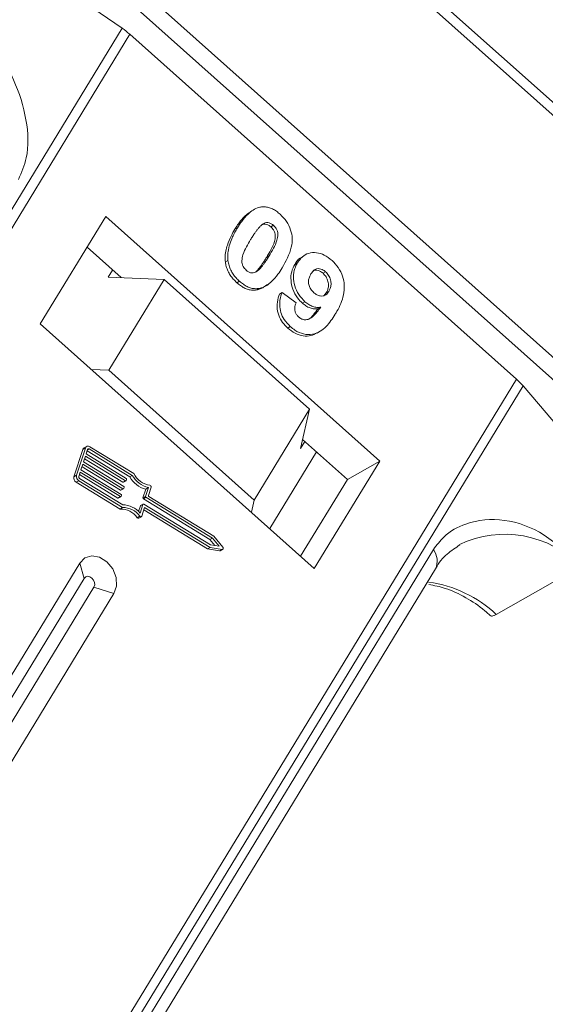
# Model space of a CAD drawing. Header units: millimetres. Extents: x 1678 to 3141, y 466 to 1499.
# Tile 39 of 81: x 2547 to 2566, y 1306 to 1343. Entities that reach past the tile are written whole.
import ezdxf

# ---------------------------------------------------------------- set-up
doc = ezdxf.new("R2010")
doc.units = ezdxf.units.MM

msp = doc.modelspace()

# ---------------------------------------------------------------- linework, layer by layer
at = {"color": 7, "linetype": 'Continuous', "lineweight": 15}
for p, q in [((2556.729, 1348.184), (2581.537, 1326.036)), ((2581.725, 1326.344), (2557.502, 1347.97)), ((2546.712, 1347.303), (2568.96, 1327.44)), ((2569.387, 1327.885), (2547.661, 1347.281)), ((2545.746, 1345.915), (2550.765, 1342.458)), ((2550.765, 1342.458), (2528.885, 1306.5)), ((2529.161, 1306.254), (2551.053, 1342.232)), ((2551.053, 1342.232), (2565.409, 1329.415)), ((2550.156, 1335.455), (2547.728, 1331.465)), ((2560.33, 1326.372), (2550.156, 1335.455)), ((2555.523, 1335.621), (2555.427, 1335.566)), ((2555.05, 1335.041), (2554.954, 1334.987)), ((2556.388, 1335.132), (2556.292, 1335.077)), ((2550.725, 1333.189), (2549.463, 1334.316)), ((2556.224, 1333.993), (2556.128, 1333.938)), ((2557.556, 1334.029), (2557.46, 1333.974)), ((2554.696, 1333.827), (2554.6, 1333.772)), ((2557.275, 1333.736), (2557.179, 1333.681)), ((2550.254, 1333.209), (2550.412, 1333.469)), ((2550.254, 1333.209), (2552.322, 1333.121)), ((2558.227, 1333.35), (2558.323, 1333.405)), ((2552.322, 1333.121), (2550.268, 1329.745)), ((2557.727, 1328.295), (2552.322, 1333.121)), ((2555.124, 1333.055), (2555.028, 1333)), ((2556.14, 1332.918), (2556.236, 1332.973)), ((2555.856, 1332.786), (2555.76, 1332.731)), ((2556.704, 1332.633), (2556.608, 1332.578)), ((2556.704, 1332.633), (2557.225, 1332.248)), ((2558.346, 1332.622), (2558.254, 1332.516)), ((2558.442, 1332.677), (2558.346, 1332.622)), ((2557.556, 1332.292), (2557.46, 1332.237)), ((2558.141, 1332.087), (2558.045, 1332.032)), ((2547.728, 1331.465), (2557.903, 1322.382)), ((2557.012, 1331.369), (2556.916, 1331.314)), ((2558.004, 1331.128), (2558.1, 1331.183)), ((2550.268, 1329.745), (2549.624, 1329.773)), ((2555.673, 1324.92), (2550.268, 1329.745)), ((2565.409, 1329.415), (2543.517, 1293.437)), ((2543.775, 1293.207), (2565.655, 1329.165)), ((2565.655, 1329.165), (2568.182, 1326.194)), ((2555.673, 1324.92), (2557.727, 1328.295)), ((2557.727, 1328.295), (2557.394, 1326.835)), ((2557.552, 1327.094), (2557.394, 1326.835)), ((2559.13, 1325.685), (2557.47, 1327.168)), ((2549.308, 1326.799), (2548.978, 1325.787)), ((2549.404, 1326.854), (2549.075, 1325.842)), ((2549.308, 1326.799), (2549.404, 1326.854)), ((2549.451, 1326.913), (2549.355, 1326.858)), ((2549.486, 1326.804), (2549.431, 1326.635)), ((2549.431, 1326.635), (2550.92, 1325.723)), ((2549.469, 1326.751), (2551.048, 1325.783)), ((2549.541, 1326.821), (2549.481, 1326.786)), ((2551.144, 1325.838), (2549.541, 1326.821)), ((2551.197, 1325.907), (2549.569, 1326.905)), ((2557.984, 1326.709), (2556.249, 1323.858)), ((2549.308, 1326.256), (2549.239, 1326.045)), ((2550.796, 1325.343), (2549.308, 1326.256)), ((2549.404, 1326.551), (2549.335, 1326.34)), ((2549.335, 1326.34), (2550.824, 1325.428)), ((2549.373, 1326.456), (2550.797, 1325.583)), ((2550.893, 1325.638), (2549.404, 1326.551)), ((2557.903, 1322.382), (2560.33, 1326.372)), ((2560.33, 1326.372), (2559.13, 1325.685)), ((2549.212, 1325.96), (2549.157, 1325.792)), ((2549.181, 1325.866), (2550.604, 1324.993)), ((2550.7, 1325.048), (2549.212, 1325.96)), ((2549.239, 1326.045), (2550.728, 1325.132)), ((2549.277, 1326.161), (2550.7, 1325.288)), ((2549.075, 1325.842), (2548.978, 1325.787)), ((2549.06, 1325.585), (2549.157, 1325.64)), ((2549.06, 1325.585), (2550.689, 1324.587)), ((2549.157, 1325.64), (2550.785, 1324.642)), ((2549.184, 1325.724), (2550.787, 1324.742)), ((2550.797, 1325.583), (2550.893, 1325.638)), ((2550.816, 1325.582), (2550.912, 1325.637)), ((2550.934, 1325.689), (2550.92, 1325.647)), ((2551.048, 1325.783), (2551.144, 1325.838)), ((2557.396, 1322.835), (2559.13, 1325.685)), ((2550.7, 1325.288), (2550.796, 1325.343)), ((2550.72, 1325.287), (2550.816, 1325.342)), ((2550.838, 1325.394), (2550.824, 1325.352)), ((2551.646, 1325.327), (2551.54, 1325.001)), ((2551.636, 1325.056), (2551.742, 1325.382)), ((2551.646, 1325.327), (2551.742, 1325.382)), ((2551.746, 1325.09), (2551.845, 1325.395)), ((2550.604, 1324.993), (2550.7, 1325.048)), ((2550.624, 1324.992), (2550.72, 1325.047)), ((2550.741, 1325.099), (2550.728, 1325.057)), ((2551.548, 1324.771), (2551.452, 1324.716)), ((2551.54, 1325.001), (2551.636, 1325.056)), ((2551.554, 1324.968), (2551.65, 1325.023)), ((2551.554, 1324.968), (2554.028, 1323.451)), ((2551.567, 1324.77), (2554.042, 1323.253)), ((2554.124, 1323.506), (2551.65, 1325.023)), ((2554.168, 1323.58), (2551.759, 1325.057)), ((2555.569, 1324.465), (2555.673, 1324.92)), ((2550.689, 1324.587), (2550.785, 1324.642)), ((2551.444, 1324.706), (2551.376, 1324.496)), ((2551.434, 1324.435), (2551.54, 1324.761)), ((2551.444, 1324.706), (2551.54, 1324.761)), ((2551.495, 1324.321), (2551.602, 1324.648)), ((2551.571, 1324.553), (2553.935, 1323.104)), ((2551.602, 1324.648), (2554.031, 1323.159)), ((2551.424, 1324.319), (2551.328, 1324.265)), ((2551.384, 1324.247), (2551.48, 1324.302)), ((2554.028, 1323.451), (2554.124, 1323.506)), ((2554.028, 1323.451), (2554.212, 1323.227)), ((2554.373, 1323.202), (2554.124, 1323.506)), ((2554.507, 1323.167), (2554.168, 1323.58)), ((2562.324, 1323.079), (2547.011, 1297.913)), ((2553.935, 1323.104), (2554.031, 1323.159)), ((2553.935, 1323.104), (2554.385, 1323.034)), ((2554.031, 1323.159), (2554.481, 1323.089)), ((2554.042, 1323.253), (2554.373, 1323.202)), ((2554.481, 1323.089), (2554.385, 1323.034)), ((2554.407, 1323.038), (2554.504, 1323.093)), ((2549.192, 1322.581), (2543.589, 1313.374)), ((2549.192, 1322.581), (2549.358, 1322.01)), ((2547.091, 1297.2), (2562.403, 1322.366)), ((2564.661, 1320.67), (2567.781, 1322.454)), ((2549.358, 1322.01), (2543.756, 1312.803)), ((2544.118, 1312.48), (2549.721, 1321.687)), ((2550.464, 1321.446), (2549.721, 1321.687)), ((2544.861, 1312.239), (2550.464, 1321.446))]:
    msp.add_line(p, q, dxfattribs=at)
at = {"color": 7, "linetype": 'Continuous', "lineweight": 15, "flags": 128}
for points in [[(2551.495, 1324.321), (2551.491, 1324.312), (2551.484, 1324.304), (2551.475, 1324.299), (2551.464, 1324.298), (2551.454, 1324.299), (2551.443, 1324.303), (2551.433, 1324.31), (2551.424, 1324.319)], [(2554.385, 1323.034), (2554.398, 1323.034), (2554.407, 1323.038)], [(2554.507, 1323.167), (2554.515, 1323.154), (2554.52, 1323.14), (2554.521, 1323.126), (2554.519, 1323.113), (2554.513, 1323.102), (2554.505, 1323.094), (2554.494, 1323.089), (2554.481, 1323.089)], [(2550.464, 1321.446), (2550.558, 1321.724), (2550.541, 1322.046), (2550.416, 1322.363), (2550.201, 1322.627), (2549.929, 1322.798), (2549.642, 1322.849), (2549.383, 1322.773), (2549.192, 1322.581)], [(2549.721, 1321.687), (2549.748, 1321.766), (2549.743, 1321.858), (2549.707, 1321.948), (2549.646, 1322.024), (2549.569, 1322.072), (2549.487, 1322.087), (2549.413, 1322.065), (2549.358, 1322.01)]]:
    msp.add_lwpolyline(points, dxfattribs=at)
at = {"color": 7, "linetype": 'Continuous', "lineweight": 15}
for centre, radius, start, end in [((2549.111, 1340.053), 2.919, 48.3, 55.4851), ((2563.706, 1327.5), 2.562, 40.5117, 48.3488), ((2549.406, 1326.77), 0.102, 120.4269, 163.4444), ((2549.505, 1326.821), 0.106, 52.623, 161.8205), ((2549.52, 1326.793), 0.0352, 52.623, 161.8205), ((2551.932, 1326.284), 0.826, 207.2041, 260.741), ((2549.156, 1325.742), 0.183, 165.6218, 238.5679), ((2549.252, 1325.797), 0.183, 165.6218, 238.5679), ((2549.216, 1325.777), 0.0611, 165.6218, 238.5679), ((2550.808, 1325.599), 0.0191, 235.0302, 297.1104), ((2550.903, 1325.652), 0.0176, 232.623, 341.8205), ((2550.904, 1325.697), 0.0306, 345.6218, 58.5679), ((2551.879, 1326.253), 0.955, 209.4777, 255.8732), ((2551.975, 1326.308), 0.955, 209.4777, 255.8732), ((2550.711, 1325.304), 0.0191, 235.0302, 297.1104), ((2550.807, 1325.357), 0.0176, 232.623, 341.8205), ((2550.808, 1325.401), 0.0306, 345.6218, 58.5679), ((2551.788, 1325.411), 0.0595, 344.8052, 79.2918), ((2550.615, 1325.009), 0.0191, 235.0302, 297.1104), ((2550.711, 1325.062), 0.0176, 232.623, 341.8205), ((2550.712, 1325.106), 0.0306, 345.6218, 58.5679), ((2551.57, 1324.994), 0.0306, 165.6218, 238.5679), ((2551.557, 1324.756), 0.0176, 52.623, 161.8205), ((2551.666, 1325.049), 0.0306, 165.6218, 238.5679), ((2551.775, 1325.083), 0.0306, 165.6218, 238.5679), ((2550.715, 1323.845), 0.743, 34.3999, 92.0092), ((2550.811, 1323.9), 0.743, 34.3999, 92.0092), ((2550.789, 1323.912), 0.831, 39.0966, 90.145), ((2551.46, 1324.701), 0.0171, 120.4269, 163.4444), ((2551.366, 1324.288), 0.0444, 211.2221, 293.6206), ((2564.982, 1319.774), 3.875, 43.7505, 115.7639), ((2561.773, 1322.656), 0.694, 335.2609, 37.5221), ((2561.53, 1317.342), 4.569, 46.7565, 82.2104)]:
    msp.add_arc(centre, radius, start, end, dxfattribs=at)
for points, knots in [([(2546.916, 1336.834), (2547.03, 1337.096), (2547.32, 1337.766), (2547.255, 1339.078), (2546.771, 1340.642), (2545.78, 1342.228), (2544.76, 1343.051), (2544.252, 1343.46)], [0, 0, 0, 0, 0.125713, 0.321276, 0.524466, 0.763484, 1, 1, 1, 1]), ([(2555.05, 1335.041), (2555.101, 1335.122), (2555.217, 1335.305), (2555.461, 1335.589), (2555.708, 1335.769), (2555.886, 1335.806), (2555.906, 1335.81)], [0, 0, 0, 0, 0.2367308, 0.5375555, 0.9496679, 1, 1, 1, 1]), ([(2555.906, 1335.81), (2555.953, 1335.815), (2556.048, 1335.827), (2556.198, 1335.802), (2556.349, 1335.746), (2556.471, 1335.673), (2556.567, 1335.602), (2556.614, 1335.562), (2556.637, 1335.541)], [0, 0, 0, 0, 0.193776, 0.3936, 0.587864, 0.788908, 0.894169, 1, 1, 1, 1]), ([(2555.431, 1335.561), (2555.402, 1335.539), (2555.303, 1335.465), (2555.182, 1335.319), (2555.054, 1335.146), (2554.987, 1335.04), (2554.954, 1334.987)], [0, 0, 0, 0, 0.146046, 0.507383, 0.753348, 1, 1, 1, 1]), ([(2556.637, 1335.541), (2556.719, 1335.458), (2556.885, 1335.291), (2557.035, 1334.97), (2557.098, 1334.635), (2557.033, 1334.124), (2556.847, 1333.795), (2556.71, 1333.552)], [0, 0, 0, 0, 0.147566, 0.296688, 0.431278, 0.580404, 1, 1, 1, 1]), ([(2554.696, 1333.827), (2554.691, 1333.882), (2554.681, 1333.994), (2554.701, 1334.201), (2554.758, 1334.441), (2554.853, 1334.676), (2554.952, 1334.876), (2555.017, 1334.986), (2555.05, 1335.041)], [0, 0, 0, 0, 0.1184406, 0.2393457, 0.4595932, 0.6849248, 0.8422399, 1, 1, 1, 1]), ([(2555.539, 1334.605), (2555.564, 1334.645), (2555.614, 1334.727), (2555.686, 1334.834), (2555.752, 1334.927), (2555.814, 1335.006), (2555.879, 1335.083), (2555.929, 1335.126), (2555.954, 1335.148)], [0, 0, 0, 0, 0.205942, 0.411959, 0.558149, 0.704502, 0.851801, 1, 1, 1, 1]), ([(2555.954, 1335.148), (2555.994, 1335.177), (2556.061, 1335.225), (2556.176, 1335.24), (2556.28, 1335.211), (2556.349, 1335.165), (2556.384, 1335.136), (2556.388, 1335.132)], [0, 0, 0, 0, 0.334804, 0.542561, 0.750382, 0.970721, 1, 1, 1, 1]), ([(2555.971, 1335.158), (2555.976, 1335.161), (2556.008, 1335.18), (2556.081, 1335.183), (2556.184, 1335.156), (2556.253, 1335.11), (2556.288, 1335.081), (2556.292, 1335.077)], [0, 0, 0, 0, 0.056934, 0.351477, 0.64611, 0.958491, 1, 1, 1, 1]), ([(2556.292, 1335.077), (2556.326, 1335.042), (2556.388, 1334.978), (2556.443, 1334.856), (2556.459, 1334.701), (2556.418, 1334.478), (2556.293, 1334.218), (2556.183, 1334.032), (2556.128, 1333.938)], [0, 0, 0, 0, 0.104614, 0.188814, 0.273512, 0.444127, 0.719481, 1, 1, 1, 1]), ([(2556.388, 1335.132), (2556.422, 1335.097), (2556.484, 1335.032), (2556.539, 1334.911), (2556.555, 1334.756), (2556.514, 1334.533), (2556.389, 1334.273), (2556.279, 1334.087), (2556.224, 1333.993)], [0, 0, 0, 0, 0.1046136, 0.1888141, 0.2735119, 0.444127, 0.7194809, 1, 1, 1, 1]), ([(2554.954, 1334.987), (2554.905, 1334.903), (2554.797, 1334.718), (2554.655, 1334.377), (2554.577, 1334.046), (2554.595, 1333.825), (2554.6, 1333.772)], [0, 0, 0, 0, 0.236804, 0.527926, 0.885584, 1, 1, 1, 1]), ([(2555.373, 1333.464), (2555.333, 1333.508), (2555.268, 1333.578), (2555.219, 1333.705), (2555.21, 1333.858), (2555.253, 1334.079), (2555.381, 1334.335), (2555.486, 1334.514), (2555.539, 1334.605)], [0, 0, 0, 0, 0.12537, 0.20229, 0.279179, 0.464758, 0.730582, 1, 1, 1, 1]), ([(2556.128, 1333.938), (2556.102, 1333.898), (2556.052, 1333.817), (2555.981, 1333.709), (2555.914, 1333.615), (2555.852, 1333.536), (2555.787, 1333.459), (2555.737, 1333.415), (2555.712, 1333.393)], [0, 0, 0, 0, 0.20527, 0.410616, 0.55715, 0.703844, 0.851471, 1, 1, 1, 1]), ([(2556.224, 1333.993), (2556.198, 1333.953), (2556.148, 1333.871), (2556.077, 1333.764), (2556.01, 1333.67), (2555.948, 1333.591), (2555.883, 1333.514), (2555.833, 1333.47), (2555.808, 1333.448)], [0, 0, 0, 0, 0.20527, 0.410616, 0.55715, 0.703844, 0.851471, 1, 1, 1, 1]), ([(2557.466, 1333.963), (2557.436, 1333.949), (2557.314, 1333.893), (2557.237, 1333.772), (2557.179, 1333.681)], [0, 0, 0, 0, 0.249462, 1, 1, 1, 1]), ([(2557.275, 1333.736), (2557.33, 1333.814), (2557.441, 1333.972), (2557.689, 1334.11), (2557.978, 1334.132), (2558.286, 1334.041), (2558.468, 1333.897), (2558.562, 1333.823)], [0, 0, 0, 0, 0.197927, 0.397728, 0.597413, 0.790584, 1, 1, 1, 1]), ([(2554.6, 1333.772), (2554.609, 1333.716), (2554.629, 1333.602), (2554.691, 1333.435), (2554.78, 1333.277), (2554.873, 1333.156), (2554.958, 1333.065), (2555.005, 1333.022), (2555.028, 1333)], [0, 0, 0, 0, 0.192802, 0.391164, 0.584557, 0.784851, 0.892113, 1, 1, 1, 1]), ([(2555.124, 1333.055), (2555.082, 1333.094), (2554.998, 1333.173), (2554.889, 1333.313), (2554.797, 1333.468), (2554.742, 1333.611), (2554.71, 1333.732), (2554.701, 1333.795), (2554.696, 1333.827)], [0, 0, 0, 0, 0.192635, 0.388697, 0.582015, 0.783044, 0.890959, 1, 1, 1, 1]), ([(2556.71, 1333.552), (2556.659, 1333.471), (2556.542, 1333.288), (2556.303, 1333.01), (2556.058, 1332.83), (2555.882, 1332.792), (2555.856, 1332.786)], [0, 0, 0, 0, 0.237281, 0.538591, 0.932677, 1, 1, 1, 1]), ([(2557.179, 1333.681), (2557.134, 1333.594), (2557.044, 1333.418), (2557.021, 1333.089), (2557.096, 1332.748), (2557.249, 1332.447), (2557.398, 1332.299), (2557.46, 1332.237)], [0, 0, 0, 0, 0.209306, 0.420617, 0.622548, 0.840766, 1, 1, 1, 1]), ([(2557.556, 1332.292), (2557.475, 1332.377), (2557.311, 1332.546), (2557.168, 1332.878), (2557.113, 1333.218), (2557.157, 1333.514), (2557.239, 1333.669), (2557.275, 1333.736)], [0, 0, 0, 0, 0.210189, 0.421773, 0.623603, 0.837034, 1, 1, 1, 1]), ([(2558.562, 1333.823), (2558.644, 1333.739), (2558.809, 1333.572), (2558.963, 1333.243), (2559.034, 1332.891), (2558.987, 1332.426), (2558.831, 1332.083), (2558.701, 1331.863), (2558.679, 1331.826)], [0, 0, 0, 0, 0.148288, 0.297745, 0.443713, 0.607791, 0.934708, 1, 1, 1, 1]), ([(2555.808, 1333.448), (2555.767, 1333.419), (2555.701, 1333.372), (2555.586, 1333.356), (2555.484, 1333.384), (2555.414, 1333.43), (2555.379, 1333.459), (2555.373, 1333.464)], [0, 0, 0, 0, 0.3336776, 0.5404125, 0.7472639, 0.9612091, 1, 1, 1, 1]), ([(2557.888, 1332.628), (2557.847, 1332.67), (2557.771, 1332.748), (2557.702, 1332.898), (2557.68, 1333.042), (2557.706, 1333.19), (2557.752, 1333.274), (2557.779, 1333.324)], [0, 0, 0, 0, 0.213937, 0.398075, 0.583091, 0.751666, 1, 1, 1, 1]), ([(2557.779, 1333.324), (2557.814, 1333.374), (2557.87, 1333.456), (2557.984, 1333.523), (2558.093, 1333.527), (2558.212, 1333.491), (2558.283, 1333.436), (2558.323, 1333.405)], [0, 0, 0, 0, 0.29132, 0.465539, 0.641632, 0.798664, 1, 1, 1, 1]), ([(2557.855, 1333.44), (2557.867, 1333.447), (2557.909, 1333.474), (2557.998, 1333.471), (2558.116, 1333.437), (2558.187, 1333.381), (2558.227, 1333.35)], [0, 0, 0, 0, 0.1108045, 0.4037735, 0.6650323, 1, 1, 1, 1]), ([(2558.227, 1333.35), (2558.267, 1333.307), (2558.349, 1333.221), (2558.416, 1333.05), (2558.439, 1332.88), (2558.407, 1332.735), (2558.366, 1332.658), (2558.346, 1332.622)], [0, 0, 0, 0, 0.207955, 0.420406, 0.62732, 0.827707, 1, 1, 1, 1]), ([(2558.323, 1333.405), (2558.363, 1333.362), (2558.445, 1333.275), (2558.512, 1333.105), (2558.535, 1332.935), (2558.503, 1332.79), (2558.462, 1332.713), (2558.442, 1332.677)], [0, 0, 0, 0, 0.207955, 0.420406, 0.62732, 0.827707, 1, 1, 1, 1]), ([(2555.028, 1333), (2555.071, 1332.963), (2555.159, 1332.89), (2555.301, 1332.803), (2555.451, 1332.743), (2555.579, 1332.721), (2555.683, 1332.721), (2555.734, 1332.728), (2555.76, 1332.731)], [0, 0, 0, 0, 0.193594, 0.390501, 0.584817, 0.78683, 0.892868, 1, 1, 1, 1]), ([(2555.856, 1332.786), (2555.809, 1332.781), (2555.713, 1332.769), (2555.563, 1332.794), (2555.412, 1332.85), (2555.29, 1332.923), (2555.194, 1332.994), (2555.148, 1333.035), (2555.124, 1333.055)], [0, 0, 0, 0, 0.193769, 0.393564, 0.587886, 0.789131, 0.894283, 1, 1, 1, 1]), ([(2555.76, 1332.731), (2555.805, 1332.743), (2555.896, 1332.765), (2556.024, 1332.829), (2556.099, 1332.891), (2556.137, 1332.923)], [0, 0, 0, 0, 0.321894, 0.65008, 1, 1, 1, 1]), ([(2556.608, 1332.578), (2556.577, 1332.482), (2556.513, 1332.288), (2556.52, 1331.956), (2556.631, 1331.648), (2556.781, 1331.442), (2556.882, 1331.346), (2556.916, 1331.314)], [0, 0, 0, 0, 0.2411085, 0.4850425, 0.7081712, 0.9011518, 1, 1, 1, 1]), ([(2557.012, 1331.369), (2556.93, 1331.453), (2556.782, 1331.605), (2556.65, 1331.894), (2556.6, 1332.204), (2556.639, 1332.451), (2556.69, 1332.594), (2556.704, 1332.633)], [0, 0, 0, 0, 0.242788, 0.438865, 0.634801, 0.900936, 1, 1, 1, 1]), ([(2558.442, 1332.677), (2558.41, 1332.631), (2558.355, 1332.554), (2558.237, 1332.499), (2558.12, 1332.5), (2557.997, 1332.54), (2557.924, 1332.598), (2557.888, 1332.628)], [0, 0, 0, 0, 0.267394, 0.447214, 0.627122, 0.813065, 1, 1, 1, 1]), ([(2557.225, 1332.248), (2557.204, 1332.191), (2557.171, 1332.104), (2557.174, 1331.965), (2557.212, 1331.857), (2557.267, 1331.777), (2557.309, 1331.737), (2557.324, 1331.722)], [0, 0, 0, 0, 0.344714, 0.529059, 0.714209, 0.892196, 1, 1, 1, 1]), ([(2557.324, 1331.722), (2557.361, 1331.695), (2557.433, 1331.64), (2557.567, 1331.615), (2557.72, 1331.639), (2557.925, 1331.799), (2558.053, 1331.97), (2558.141, 1332.087)], [0, 0, 0, 0, 0.112015, 0.224355, 0.367768, 0.565827, 1, 1, 1, 1]), ([(2557.46, 1332.237), (2557.504, 1332.201), (2557.593, 1332.128), (2557.718, 1332.07), (2557.819, 1332.04), (2557.894, 1332.028), (2557.97, 1332.025), (2558.02, 1332.03), (2558.045, 1332.032)], [0, 0, 0, 0, 0.243647, 0.497035, 0.618937, 0.742432, 0.870523, 1, 1, 1, 1]), ([(2558.141, 1332.087), (2558.093, 1332.084), (2557.997, 1332.076), (2557.87, 1332.105), (2557.77, 1332.145), (2557.697, 1332.185), (2557.625, 1332.234), (2557.579, 1332.273), (2557.556, 1332.292)], [0, 0, 0, 0, 0.243491, 0.496266, 0.61821, 0.741704, 0.870158, 1, 1, 1, 1]), ([(2558.679, 1331.826), (2558.628, 1331.746), (2558.472, 1331.504), (2558.207, 1331.215), (2557.84, 1331.061), (2557.507, 1331.072), (2557.22, 1331.197), (2557.068, 1331.323), (2557.012, 1331.369)], [0, 0, 0, 0, 0.142337, 0.429127, 0.589943, 0.751205, 0.909895, 1, 1, 1, 1]), ([(2558.045, 1332.032), (2557.987, 1331.959), (2557.876, 1331.816), (2557.759, 1331.668), (2557.68, 1331.633), (2557.68, 1331.633)], [0, 0, 0, 0, 0.515283, 0.999447, 1, 1, 1, 1]), ([(2556.916, 1331.314), (2557.006, 1331.243), (2557.186, 1331.101), (2557.489, 1331.009), (2557.775, 1331.012), (2557.928, 1331.097), (2558, 1331.137)], [0, 0, 0, 0, 0.256881, 0.515787, 0.771949, 1, 1, 1, 1]), ([(2567.781, 1322.454), (2567.348, 1322.883), (2566.48, 1323.742), (2564.958, 1324.278), (2563.669, 1324.161), (2562.778, 1323.688), (2562.447, 1323.244), (2562.324, 1323.079)], [0, 0, 0, 0, 0.249096, 0.498243, 0.745205, 0.90541, 1, 1, 1, 1]), ([(2562.406, 1322.364), (2562.41, 1322.373), (2562.519, 1322.602), (2562.813, 1322.926), (2563.15, 1323.148), (2563.311, 1323.255)], [0, 0, 0, 0, 0.018639, 0.528251, 1, 1, 1, 1]), ([(2562.156, 1321.781), (2562.358, 1321.743), (2562.812, 1321.658), (2563.521, 1321.316), (2564.087, 1320.951), (2564.374, 1320.684), (2564.443, 1320.619)], [0, 0, 0, 0, 0.261697, 0.587138, 0.90066, 1, 1, 1, 1]), ([(2564.455, 1320.632), (2564.457, 1320.627), (2564.47, 1320.597), (2564.544, 1320.611), (2564.628, 1320.653), (2564.661, 1320.67)], [0, 0, 0, 0, 0.111111, 0.647298, 1, 1, 1, 1])]:
    msp.add_open_spline(points, degree=3, knots=knots, dxfattribs=at)

doc.saveas('drawing.dxf')
